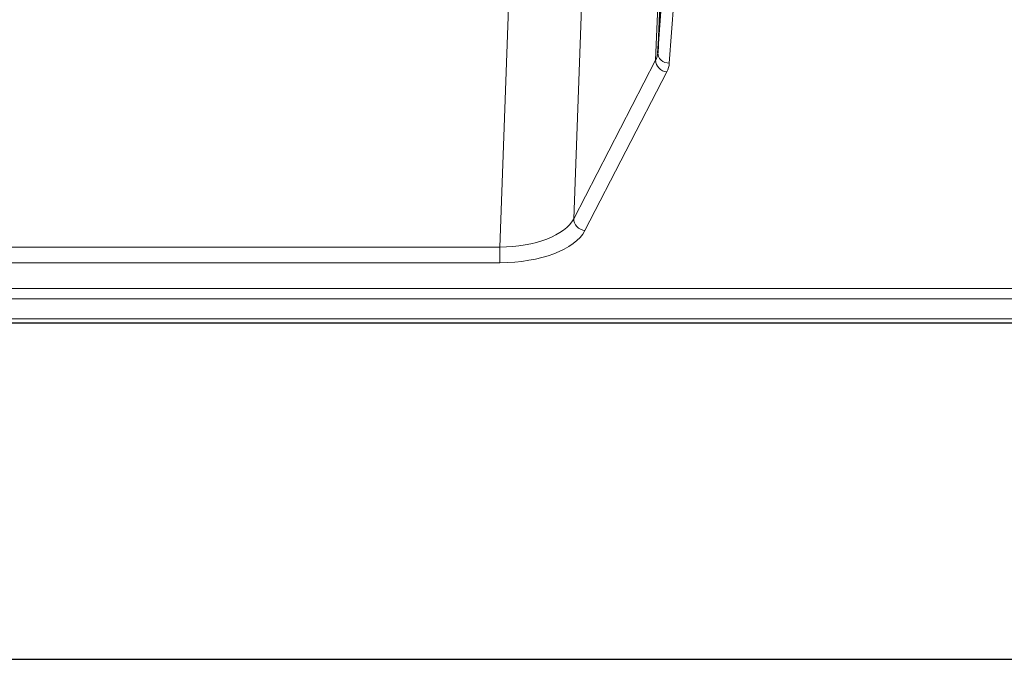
# Model space of a CAD drawing. Header units: inches. Extents: x 0 to 23760, y -13 to 16800.
# Tile 187 of 204: x 19392 to 19650, y 14005 to 14173. Entities that reach past the tile are written whole.
import ezdxf

# ---------------------------------------------------------------- set-up
doc = ezdxf.new("R2010")
doc.units = ezdxf.units.IN
doc.layers.add('254', color=7, linetype='Continuous', true_color=0xffffff)

msp = doc.modelspace()

# ---------------------------------------------------------------- linework, layer by layer
at = {"layer": '254', "color": 2, "linetype": 'Continuous', "lineweight": 25}
for p, q in [((19562.735, 14250.544), (19559.307, 14164.334)), ((19559.307, 14164.334), (19560.536, 14180.952)), ((19136.223, 14093.446), (19693.223, 14093.446)), ((18520.723, 14005.096), (19895.723, 14005.096))]:
    msp.add_line(p, q, dxfattribs=at)
at = {"layer": '254', "color": 110, "linetype": 'Continuous', "lineweight": 13}
for p, q in [((19558.721, 14162.323), (19562.189, 14249.534)), ((19540.694, 14215.441), (19537.236, 14120.709)), ((19517.828, 14113.305), (19521.301, 14208.48)), ((19563.497, 14177.715), (19562.303, 14161.567)), ((19537.236, 14120.709), (19558.721, 14162.323)), ((19561.63, 14159.26), (19540.145, 14117.645)), ((19310.618, 14113.305), (19517.828, 14113.305)), ((19517.828, 14113.305), (19517.828, 14109.204)), ((19517.828, 14109.204), (19310.618, 14109.204)), ((19136.223, 14102.443), (19693.223, 14102.443)), ((19136.223, 14099.709), (19693.223, 14099.709)), ((19136.223, 14094.461), (19693.223, 14094.461))]:
    msp.add_line(p, q, dxfattribs=at)
for centre, major_axis, ratio, start_param, end_param in [((19561.63, 14161.884), (2.666, -1.376), 0.8484453, 3.5215353, 5.1252561), ((19539.304, 14164.589), (20.016, 0.121), 0.4848834, 6.0350943, 6.2444185), ((19562.303, 14164.191), (2.992, -0.221), 0.8740585, 3.1714428, 4.7769181), ((19539.304, 14161.965), (23.014, 0.002), 0.4845187, 6.038018, 6.2473422), ((19517.821, 14122.979), (20.013, 0.104), 0.483363, 4.7101919, 6.0355739), ((19540.145, 14120.269), (2.666, -1.376), 0.8484453, 3.5215353, 5.1252561), ((19517.821, 14120.355), (-23.012, 0.004), 0.4845836, 1.5711584, 2.8965404)]:
    msp.add_ellipse(centre, major_axis=major_axis, ratio=ratio, start_param=start_param, end_param=end_param, dxfattribs=at)

doc.saveas('drawing.dxf')
